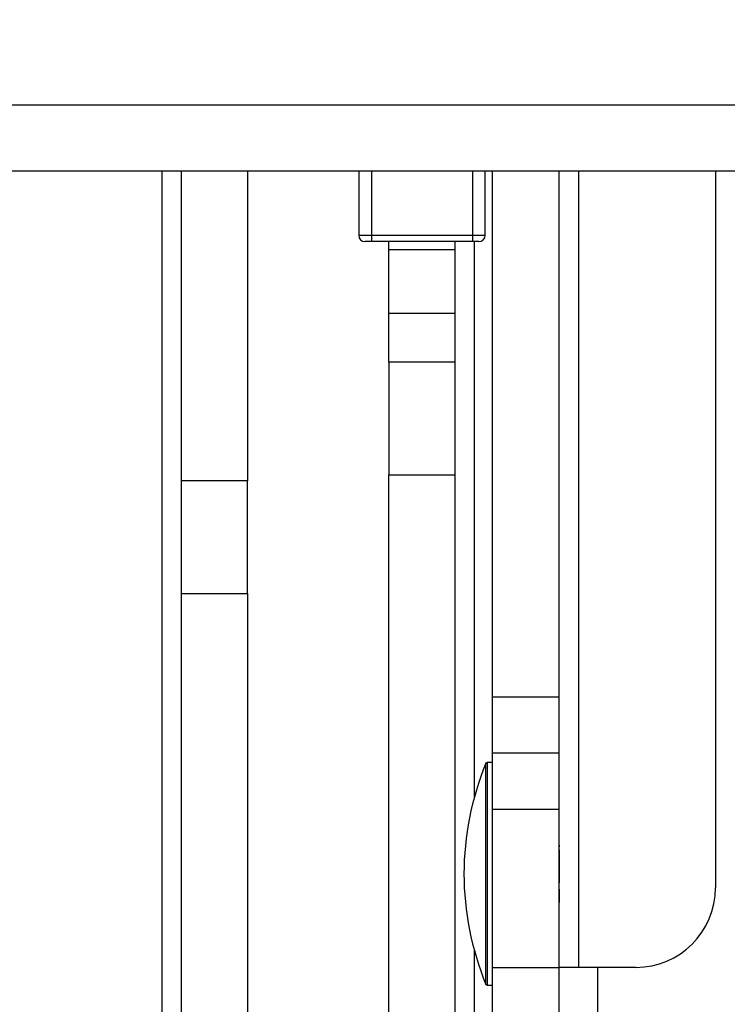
# Model space of a CAD drawing. Header units: inches. Extents: x 5 to 165, y 3 to 108.
# Tile 93 of 139: x 136.72 to 137.83, y 49.88 to 51.43. Entities that reach past the tile are written whole.
import ezdxf

# ---------------------------------------------------------------- set-up
doc = ezdxf.new("R2010")
doc.units = ezdxf.units.IN
doc.header["$LTSCALE"] = 10
doc.header["$MEASUREMENT"] = 0
doc.styles.add('SLDTEXTSTYLE0', font='TXT', dxfattribs={"width": 0.75})
doc.dimstyles.new('SLDDIMSTYLE3', dxfattribs={"dimtxt": 1.377953, "dimasz": 1.56, "dimexe": 0, "dimexo": 0.0625, "dimgap": 0.344488, "dimtad": 0, "dimtih": 1, "dimtoh": 1, "dimrnd": 1e-09, "dimzin": 12, "dimdsep": 46, "dimtxsty": 'SLDTEXTSTYLE0', "dimsah": 1, "dimcen": 0.09, "dimadec": 0, "dimazin": 3, "dimtfac": 1, "dimtofl": 0, "dimtmove": 0, "dimatfit": 3, "dimfxl": 1, "dimfrac": 2, "dimtolj": 1, "dimtzin": 12, "dimarcsym": 0})

# ---------------------------------------------------------------- blocks, each defined once
blk = doc.blocks.new('_D_9')
at = {"color": 1, "linetype": 'Continuous', "lineweight": 18}
for p, q in [((137.1954, 54.4413), (123.2985, 54.4413)), ((124.5485, 54.4413), (124.5485, 47.3277)), ((121.7486, 44.8392), (121.3287, 44.8392)), ((121.3287, 44.8392), (121.3287, 42.6517)), ((127.3484, 44.8392), (127.7683, 44.8392)), ((127.7683, 44.8392), (127.7683, 42.6517)), ((121.3287, 42.6517), (121.7486, 42.6517)), ((127.7683, 42.6517), (127.3484, 42.6517)), ((124.5485, 33.9499), (124.5485, 42.3718)), ((137.0954, 33.9499), (123.2985, 33.9499))]:
    blk.add_line(p, q, dxfattribs=at)
for points in [[(124.5485, 54.4413), (124.2885, 52.8813), (124.8085, 52.8813)], [(124.5485, 33.9499), (124.8085, 35.5099), (124.2885, 35.5099)]]:
    blk.add_solid(points, dxfattribs=at)
at = {"color": 1, "linetype": 'Continuous', "lineweight": 18, "char_height": 1.37795, "attachment_point": 1, "style": 'SLDTEXTSTYLE0'}
for s, insert in [('20.49', (122.2577, 46.8954)), ('520.48', (121.7486, 44.428))]:
    blk.add_mtext(s, dxfattribs=dict(at, insert=insert))

msp = doc.modelspace()

# ---------------------------------------------------------------- linework, layer by layer
at = {"color": 7, "linetype": 'Continuous', "lineweight": 25}
for p, q in [((132.527442, 51.296265), (155.767442, 51.296265)), ((132.527442, 51.192265), (155.767442, 51.192265)), ((136.969426, 51.192265), (136.969426, 50.705003)), ((137.073426, 51.192265), (137.073426, 50.705003)), ((137.248137, 51.192265), (137.248137, 51.091265)), ((137.446716, 51.091265), (137.446716, 51.192265)), ((137.458426, 50.365843), (137.458426, 51.192265)), ((137.563026, 50.365843), (137.563026, 51.192265)), ((137.808426, 51.192265), (137.808426, 50.065392)), ((137.268137, 51.091265), (137.426716, 51.091265)), ((137.268137, 51.091265), (137.268137, 51.081265)), ((137.426716, 51.091265), (137.426716, 51.081265)), ((137.268137, 51.081265), (137.258143, 51.081265)), ((137.426716, 51.081265), (137.268137, 51.081265)), ((137.295426, 51.068265), (137.295426, 51.081265)), ((137.399426, 51.068265), (137.399426, 51.081265)), ((137.436709, 51.081265), (137.426716, 51.081265)), ((137.399426, 51.068265), (137.295426, 51.068265)), ((137.295426, 50.968265), (137.295426, 51.068265)), ((137.399426, 50.968265), (137.399426, 51.068265)), ((137.399426, 50.968265), (137.295426, 50.968265)), ((137.295426, 50.891488), (137.295426, 50.968265)), ((137.399426, 50.891488), (137.399426, 50.968265)), ((137.399426, 50.891488), (137.295426, 50.891488)), ((137.295426, 50.891488), (137.295426, 50.714711)), ((137.399426, 50.714711), (137.399426, 50.891488)), ((137.073426, 50.705003), (136.969426, 50.705003)), ((136.969426, 50.705003), (136.969426, 50.528227)), ((137.073426, 50.528227), (137.073426, 50.705003)), ((137.295426, 50.714711), (137.399426, 50.714711)), ((137.295426, 48.373318), (137.295426, 50.714711)), ((137.399426, 48.373318), (137.399426, 50.714711)), ((136.969426, 50.528227), (137.073426, 50.528227)), ((136.969426, 50.528227), (136.969426, 49.828673)), ((137.073426, 50.528227), (137.073426, 49.828673)), ((137.458426, 50.365843), (137.563026, 50.365843)), ((137.458426, 50.277454), (137.458426, 50.365843)), ((137.563026, 50.277454), (137.563026, 50.365843)), ((137.458426, 50.277454), (137.563026, 50.277454)), ((137.458426, 50.189066), (137.458426, 50.277454)), ((137.563026, 50.189066), (137.563026, 50.277454)), ((137.458426, 50.262454), (137.449762, 50.262454)), ((137.458426, 50.189066), (137.563026, 50.189066)), ((137.458426, 49.940392), (137.458426, 50.189066)), ((137.563026, 49.940392), (137.563026, 50.189066)), ((137.563426, 50.132454), (137.563026, 50.13256)), ((137.563426, 50.130107), (137.563426, 50.132454)), ((137.563426, 50.073111), (137.563426, 50.125406)), ((137.563426, 50.042454), (137.563426, 50.063274)), ((137.563026, 50.042349), (137.563426, 50.042454)), ((137.458426, 49.940392), (137.563026, 49.940392)), ((137.458426, 49.834386), (137.458426, 49.940392)), ((137.563026, 49.834386), (137.563026, 49.940392)), ((137.593026, 49.940392), (137.563026, 49.940392)), ((137.683426, 49.940392), (137.593026, 49.940392)), ((137.623026, 49.940392), (137.623026, 48.522731)), ((137.449762, 49.912454), (137.458426, 49.912454))]:
    msp.add_line(p, q, dxfattribs=at)
at = {"color": 8, "linetype": 'Continuous', "lineweight": 25}
for p, q in [((136.939426, 44.671265), (136.939426, 51.192265)), ((137.268137, 51.192265), (137.268137, 51.091265)), ((137.426716, 51.192265), (137.426716, 51.091265)), ((137.593026, 51.192265), (137.593026, 49.940392)), ((137.248137, 51.091265), (137.268137, 51.091265)), ((137.426716, 51.091265), (137.446716, 51.091265)), ((137.429426, 51.081265), (137.429426, 50.207054)), ((137.447913, 50.244233), (137.447913, 50.261218)), ((137.449762, 50.262454), (137.449762, 50.245348)), ((137.447913, 49.913691), (137.447913, 50.244233)), ((137.449762, 50.245348), (137.449762, 49.912454)), ((137.429426, 49.967855), (137.429426, 49.436083))]:
    msp.add_line(p, q, dxfattribs=at)
at = {"color": 7, "linetype": 'Continuous', "lineweight": 25}
for centre, radius, start, end in [((137.258137, 51.091265), 0.01, 180, 270), ((137.436716, 51.091265), 0.01, 270, 0), ((137.868426, 50.087454), 0.455, 157.548673, 202.451327), ((137.449762, 50.260454), 0.002, 90, 157.548673), ((137.683426, 50.065392), 0.125, 270, 0), ((137.449762, 49.914454), 0.002, 202.451327, 270)]:
    msp.add_arc(centre, radius, start, end, dxfattribs=at)

# ---------------------------------------------------------------- dimensions: what is measured, and where the dimension line sits
at = {"color": 1, "linetype": 'Continuous', "lineweight": 18}
dim = msp.add_linear_dim(base=(124.548499, 54.441265), p1=(137.595426, 33.949857), p2=(137.695426, 54.441265), angle=90, dimstyle='SLDDIMSTYLE3', dxfattribs=at)
dim.commit()
dim.dimension.update_dxf_attribs({"geometry": '_D_9', "text_midpoint": (124.548499, 44.849743), "dimtype": 160})

doc.saveas('drawing.dxf')
